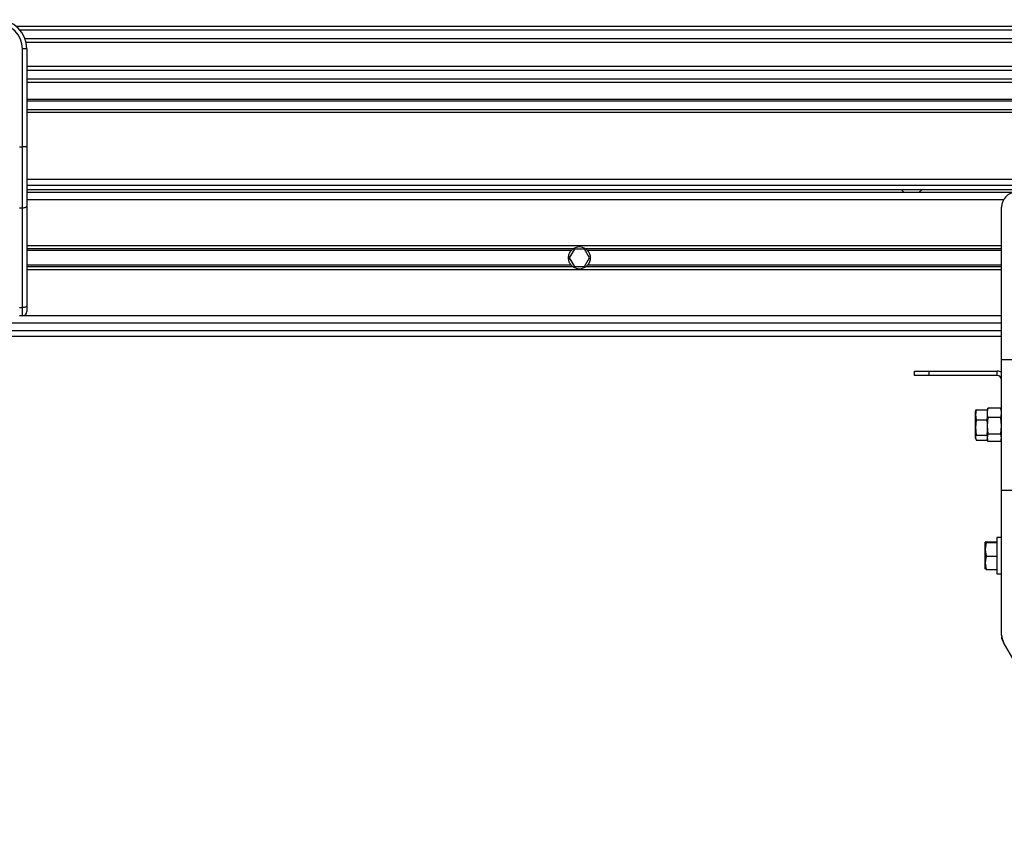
# Model space of a CAD drawing. Header units: millimetres. Extents: x 0 to 420, y 0 to 297.
# Tile 35 of 103: x 113 to 134, y 236 to 253. Entities that reach past the tile are written whole.
import ezdxf

# ---------------------------------------------------------------- set-up
doc = ezdxf.new("R2010")
doc.units = ezdxf.units.MM

msp = doc.modelspace()

# ---------------------------------------------------------------- linework, layer by layer
at = {"color": 7, "linetype": 'Continuous', "lineweight": 25}
for p, q in [((194.42757, 253.19657), (113.08491, 253.19657)), ((194.35518, 253.12361), (113.1573, 253.12361)), ((194.24607, 252.93567), (113.26641, 252.93567)), ((194.22146, 252.85071), (113.29102, 252.85071)), ((113.30504, 252.71865), (113.21071, 252.71865)), ((113.21071, 250.59713), (113.21071, 252.71865)), ((113.30504, 252.71865), (113.30504, 252.16371)), ((194.20743, 252.33505), (113.30504, 252.33505)), ((194.20743, 252.25009), (113.30504, 252.25009)), ((113.30504, 252.16371), (113.30504, 251.76433)), ((194.20743, 252.06215), (113.30504, 252.06215)), ((194.20743, 251.98919), (113.30504, 251.98919)), ((113.30504, 251.76433), (113.30504, 250.59713)), ((194.20743, 251.61878), (113.30504, 251.61878)), ((194.20743, 251.58671), (113.30504, 251.58671)), ((194.20743, 251.39805), (113.30504, 251.39805)), ((194.20743, 251.33517), (113.30504, 251.33517)), ((113.14783, 250.59713), (113.21071, 250.59713)), ((113.30504, 250.59713), (113.21071, 250.59713)), ((113.21071, 249.2683), (113.21071, 250.59713)), ((113.30504, 250.59713), (113.30504, 249.30817)), ((194.20743, 249.8888), (113.30504, 249.8888)), ((113.30504, 249.76303), (139.68557, 249.76303)), ((113.30504, 249.6687), (139.68557, 249.6687)), ((134.71761, 249.60581), (113.30504, 249.60581)), ((132.22663, 249.6687), (132.29651, 249.60581)), ((132.61094, 249.60581), (132.68081, 249.6687)), ((134.4453, 249.4486), (113.30504, 249.4486)), ((113.21071, 249.2683), (113.14783, 249.2683)), ((113.21071, 247.11472), (113.21071, 249.2683)), ((113.30504, 249.30817), (113.30504, 247.15458)), ((134.40318, 245.98989), (134.40318, 249.29138)), ((134.40318, 248.45186), (113.30504, 248.45186)), ((125.13011, 248.38369), (113.30504, 248.38369)), ((125.08967, 248.34759), (113.30504, 248.34759)), ((125.15697, 248.37954), (125.04805, 248.19088)), ((125.37481, 248.37954), (125.15697, 248.37954)), ((125.48373, 248.19088), (125.37481, 248.37954)), ((134.40318, 248.38369), (125.40168, 248.38369)), ((134.40318, 248.34759), (125.44212, 248.34759)), ((125.04805, 248.19088), (125.15697, 248.00223)), ((125.37481, 248.00223), (125.48373, 248.19088)), ((125.08967, 248.03418), (113.30504, 248.03418)), ((125.13011, 247.99808), (113.30504, 247.99808)), ((134.40318, 247.92991), (113.30504, 247.92991)), ((125.15697, 248.00223), (125.37481, 248.00223)), ((134.40318, 247.99808), (125.40168, 247.99808)), ((134.40318, 248.03418), (125.44212, 248.03418)), ((113.14783, 247.11472), (113.21071, 247.11472)), ((113.21071, 246.93317), (113.21071, 247.11472)), ((113.30504, 247.15458), (113.30504, 247.0275)), ((134.40318, 246.77596), (82.62189, 246.77596)), ((113.21071, 246.93317), (113.14783, 246.93317)), ((134.40318, 246.93317), (113.21071, 246.93317)), ((82.58159, 246.61874), (134.40318, 246.61874)), ((82.54494, 246.49297), (134.40318, 246.49297)), ((134.40318, 245.98989), (135.34646, 245.98989)), ((134.40318, 243.16003), (134.40318, 245.98989)), ((132.51661, 245.64402), (132.51661, 245.73834)), ((132.51661, 245.73834), (132.83104, 245.73834)), ((132.83104, 245.73834), (132.83104, 245.64402)), ((132.83104, 245.73834), (134.30885, 245.73834)), ((134.30885, 245.64402), (134.30885, 245.73834)), ((132.83104, 245.64402), (132.51661, 245.64402)), ((134.30885, 245.64402), (132.83104, 245.64402)), ((133.85355, 244.90375), (133.83721, 244.79344)), ((133.84318, 244.88161), (133.83721, 244.8652)), ((133.83721, 244.79344), (133.83721, 244.8652)), ((133.85355, 244.90375), (134.08875, 244.90375)), ((134.10167, 244.92488), (134.08875, 244.88939)), ((134.08875, 244.87305), (134.08875, 244.83494)), ((134.10357, 244.92419), (134.10645, 244.93704)), ((134.38547, 244.93704), (134.10645, 244.93704)), ((134.38547, 244.93704), (134.38836, 244.92419)), ((134.40318, 244.88939), (134.39026, 244.92488)), ((133.83721, 244.79344), (133.85355, 244.68313)), ((133.83721, 244.51874), (133.83721, 244.79344)), ((133.85355, 244.68313), (133.83721, 244.51874)), ((133.85355, 244.68313), (134.08875, 244.68313)), ((134.08875, 244.83494), (134.08875, 244.71383)), ((134.10645, 244.73284), (134.08875, 244.5518)), ((134.08875, 244.68313), (134.08875, 244.71383)), ((134.08875, 244.63738), (134.08875, 244.68313)), ((134.08875, 244.63738), (134.08875, 244.5518)), ((134.38547, 244.73284), (134.10645, 244.73284)), ((134.40318, 244.5518), (134.38547, 244.73284)), ((133.83721, 244.51874), (133.85355, 244.35434)), ((133.83721, 244.30025), (133.83721, 244.51874)), ((134.08875, 244.5518), (134.10645, 244.37075)), ((134.08875, 244.5518), (134.08875, 244.40009)), ((134.38547, 244.37075), (134.40318, 244.5518)), ((133.83721, 244.28472), (133.83721, 244.30025)), ((133.83721, 244.28472), (133.84318, 244.2683)), ((133.85355, 244.35434), (134.08875, 244.35434)), ((133.85355, 244.24616), (134.08875, 244.24616)), ((134.08875, 244.35434), (134.08875, 244.40009)), ((134.10645, 244.37075), (134.08875, 244.29181)), ((134.08875, 244.33929), (134.08875, 244.35434)), ((134.08875, 244.33929), (134.08875, 244.29181)), ((134.08875, 244.29181), (134.10645, 244.21287)), ((134.08875, 244.29181), (134.08875, 244.26053)), ((134.08875, 244.26053), (134.10167, 244.22504)), ((134.08875, 244.24616), (134.08875, 244.26053)), ((134.38547, 244.37075), (134.10645, 244.37075)), ((134.38547, 244.21287), (134.10645, 244.21287)), ((134.40318, 244.29181), (134.38547, 244.37075)), ((134.38547, 244.21287), (134.40318, 244.29181)), ((134.39026, 244.22504), (134.40318, 244.26053)), ((134.40318, 240.02341), (134.40318, 243.16003)), ((134.40318, 243.16003), (135.34646, 243.16003)), ((134.40318, 242.13814), (134.30256, 242.13814)), ((134.30256, 242.13814), (134.30256, 241.43893)), ((134.05114, 242.03568), (134.05102, 242.03535)), ((134.05102, 241.87792), (134.05102, 242.03501)), ((134.06736, 242.02692), (134.05102, 241.87792)), ((134.05102, 241.87792), (134.06736, 241.72893)), ((134.05102, 241.58802), (134.05102, 241.87792)), ((134.06736, 242.0431), (134.30256, 242.0431)), ((134.06736, 242.02692), (134.30256, 242.02692)), ((134.06736, 241.72893), (134.05102, 241.58802)), ((134.06736, 241.72893), (134.30256, 241.72893)), ((134.05102, 241.58802), (134.06736, 241.44711)), ((134.05102, 241.4552), (134.05102, 241.58802)), ((134.06736, 241.44711), (134.30256, 241.44711)), ((134.30256, 241.43893), (134.30256, 241.35207)), ((134.30256, 241.35207), (134.40318, 241.35207)), ((134.40318, 239.98971), (134.40499, 239.98971)), ((134.43002, 239.89628), (134.42845, 239.89538)), ((134.42845, 239.89538), (134.4453, 239.86619)), ((136.8823, 235.6452), (134.4453, 239.86619))]:
    msp.add_line(p, q, dxfattribs=at)
at = {"color": 7, "linetype": 'Continuous', "lineweight": 25, "flags": 128}
for points in [[(113.30504, 249.30817), (113.30323, 249.30039), (113.29786, 249.29291), (113.28914, 249.28602), (113.27741, 249.27998), (113.26312, 249.27502), (113.24681, 249.27134), (113.22911, 249.26907), (113.21071, 249.2683)], [(113.30504, 247.15458), (113.30323, 247.1468), (113.29786, 247.13933), (113.28914, 247.13243), (113.27741, 247.12639), (113.26312, 247.12143), (113.24681, 247.11775), (113.22911, 247.11548), (113.21071, 247.11472)]]:
    msp.add_lwpolyline(points, dxfattribs=at)
at = {"color": 7, "linetype": 'Continuous', "lineweight": 25}
for centre, radius, start, end in [((112.67618, 252.71865), 0.62886, 0, 90), ((112.67618, 252.71865), 0.53453, 0, 90), ((134.71761, 249.29138), 0.31443, 90, 180), ((125.26589, 248.19088), 0.23582, 54.84472, 125.15528), ((125.26589, 248.19088), 0.23582, 234.844719, 305.155281), ((113.21071, 247.0275), 0.09433, 270, 0), ((134.30885, 245.54969), 0.18866, 60, 90), ((134.30885, 245.54969), 0.09433, 0, 90), ((134.71761, 240.02341), 0.31443, 180, 210), ((134.59183, 239.98971), 0.18866, 180, 210)]:
    msp.add_arc(centre, radius, start, end, dxfattribs=at)
for points, knots in [([(125.08967, 248.03418), (125.08044, 248.04455), (125.07219, 248.05565), (125.05762, 248.0794), (125.05124, 248.09219), (125.04086, 248.11891), (125.03691, 248.13269), (125.03151, 248.16114), (125.03008, 248.17601), (125.03006, 248.20531), (125.0314, 248.21983), (125.03677, 248.24858), (125.0408, 248.26263), (125.05109, 248.28926), (125.05746, 248.30208), (125.07214, 248.32605), (125.08043, 248.3372), (125.08967, 248.34759)], [0, 0, 0, 0, 0.125, 0.125, 0.25, 0.25, 0.375, 0.375, 0.5, 0.5, 0.625, 0.625, 0.75, 0.75, 0.875, 0.875, 1, 1, 1, 1]), ([(125.08967, 248.34759), (125.09558, 248.35424), (125.10237, 248.36105), (125.1162, 248.37334), (125.12341, 248.37897), (125.13011, 248.38369)], [0, 0, 0, 0, 0.5, 0.5, 1, 1, 1, 1]), ([(125.40168, 248.38369), (125.40838, 248.37897), (125.41555, 248.37337), (125.42942, 248.36104), (125.4362, 248.35424), (125.44212, 248.34759)], [0, 0, 0, 0, 0.5, 0.5, 1, 1, 1, 1]), ([(125.44212, 248.34759), (125.45134, 248.33721), (125.45959, 248.32611), (125.47417, 248.30236), (125.48055, 248.28957), (125.49092, 248.26286), (125.49488, 248.24908), (125.50028, 248.22063), (125.5017, 248.20576), (125.50173, 248.17646), (125.50039, 248.16194), (125.49501, 248.13318), (125.49099, 248.11914), (125.48069, 248.09251), (125.47433, 248.07969), (125.45964, 248.05571), (125.45135, 248.04456), (125.44212, 248.03418)], [0, 0, 0, 0, 0.125, 0.125, 0.25, 0.25, 0.375, 0.375, 0.5, 0.5, 0.625, 0.625, 0.75, 0.75, 0.875, 0.875, 1, 1, 1, 1]), ([(125.13011, 247.99808), (125.1234, 248.0028), (125.11623, 248.0084), (125.10236, 248.02072), (125.09558, 248.02753), (125.08967, 248.03418)], [0, 0, 0, 0, 0.5, 0.5, 1, 1, 1, 1]), ([(125.44212, 248.03418), (125.4362, 248.02753), (125.42942, 248.02072), (125.41558, 248.00843), (125.40837, 248.0028), (125.40168, 247.99808)], [0, 0, 0, 0, 0.5, 0.5, 1, 1, 1, 1]), ([(133.84493, 244.88099), (133.84563, 244.8849), (133.84699, 244.89255), (133.8514, 244.90008), (133.85355, 244.90375)], [0, 0, 0, 0, 0.51152173, 1, 1, 1, 1]), ([(134.10645, 244.93704), (134.10402, 244.92926), (134.09348, 244.89554), (134.09081, 244.86129), (134.08875, 244.83494)], [0, 0, 0, 0, 0.23085574, 1, 1, 1, 1]), ([(134.40318, 244.83494), (134.40112, 244.86129), (134.39844, 244.89554), (134.3879, 244.92926), (134.38547, 244.93704)], [0, 0, 0, 0, 0.76914426, 1, 1, 1, 1]), ([(134.08875, 244.83494), (134.09191, 244.80206), (134.09519, 244.76783), (134.10602, 244.73417), (134.10645, 244.73284)], [0, 0, 0, 0, 0.96033739, 1, 1, 1, 1]), ([(134.38547, 244.73284), (134.3859, 244.73417), (134.39673, 244.76783), (134.40002, 244.80206), (134.40318, 244.83494)], [0, 0, 0, 0, 0.03966261, 1, 1, 1, 1]), ([(133.85355, 244.35434), (133.85154, 244.35066), (133.84177, 244.3328), (133.83923, 244.31466), (133.83721, 244.30025)], [0, 0, 0, 0, 0.20618569, 1, 1, 1, 1]), ([(133.83721, 244.30025), (133.84004, 244.28308), (133.84304, 244.26494), (133.85302, 244.24711), (133.85355, 244.24616)], [0, 0, 0, 0, 0.9470257, 1, 1, 1, 1]), ([(134.06736, 242.0431), (134.06535, 242.04255), (134.05558, 242.03988), (134.05304, 242.03716), (134.05102, 242.03501)], [0, 0, 0, 0, 0.20618569, 1, 1, 1, 1]), ([(134.05102, 242.03501), (134.05385, 242.03244), (134.05685, 242.02973), (134.06683, 242.02706), (134.06736, 242.02692)], [0, 0, 0, 0, 0.947025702, 1, 1, 1, 1]), ([(134.06736, 241.44711), (134.06683, 241.44725), (134.05685, 241.44992), (134.05385, 241.45263), (134.05102, 241.4552)], [0, 0, 0, 0, 0.0529743, 1, 1, 1, 1])]:
    msp.add_open_spline(points, degree=3, knots=knots, dxfattribs=at)

doc.saveas('drawing.dxf')
